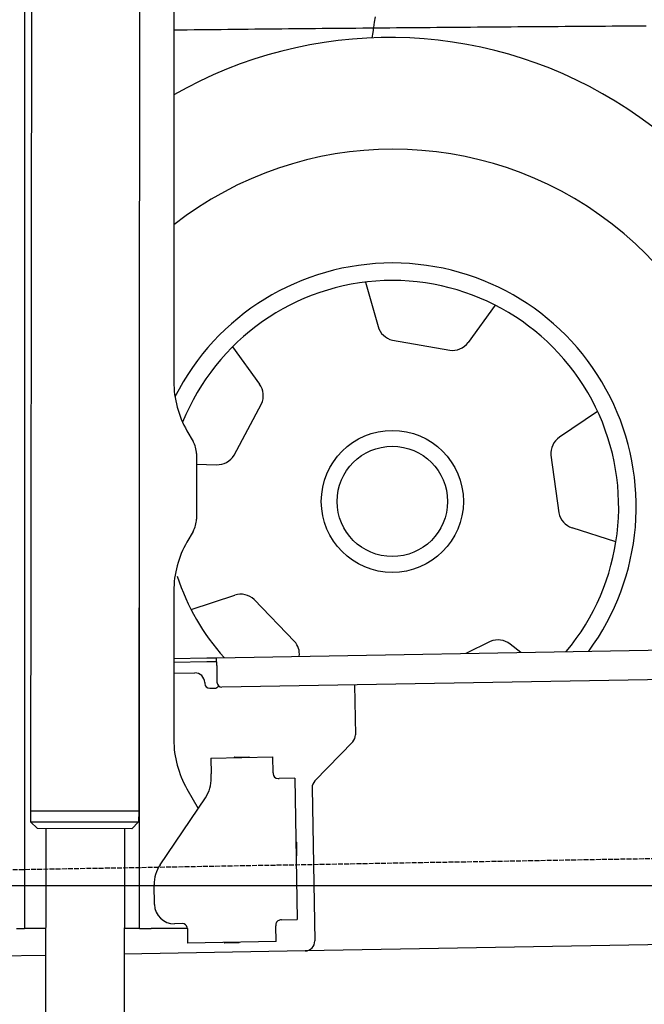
# Model space of a CAD drawing. Extents: x 562 to 7231, y 5417 to 12376.
# Tile 43 of 62: x 4451 to 5087, y 7995 to 8998. Entities that reach past the tile are written whole.
import ezdxf

# ---------------------------------------------------------------- set-up
doc = ezdxf.new("R2010")
doc.units = 0
doc.linetypes.add('GEN3', pattern=[6.25, 5, -1.25])
doc.layers.get('0').update_dxf_attribs({"linetype": 'CONTINUOUS'})
for name, color, linetype in [('3', 6, 'GEN3'), ('5', 3, 'CONTINUOUS'), ('CAR', 10, 'CONTINUOUS')]:
    doc.layers.add(name, color=color, linetype=linetype)

msp = doc.modelspace()

# ---------------------------------------------------------------- linework, layer by layer
for p, q in [((4574.509, 10456.394), (4571.788, 8191.896)), ((4607.567, 10239.479), (4607.567, 8629.111)), ((4455.567, 10219.479), (4455.567, 8072.479)), ((4464.148, 10222.479), (4461.788, 8192.066)), ((4572.567, 8072.479), (4572.567, 8696.989)), ((4620.964, 8579.111), (4627.217, 8568.28)), ((4630.567, 8555.78), (4630.567, 8489.178)), ((4627.217, 8476.678), (4620.964, 8465.847)), ((4607.567, 8415.847), (4607.567, 8264.537)), ((4651.048, 8348.011), (6015.84, 8371.834)), ((4607.567, 8347.252), (4641.049, 8347.837)), ((4641.119, 8343.837), (4607.567, 8343.252)), ((4641.049, 8347.837), (4651.048, 8348.011)), ((4651.117, 8344.012), (4641.119, 8343.837)), ((4651.187, 8340.012), (4651.048, 8348.011)), ((4651.187, 8340.012), (4651.484, 8323.015)), ((6011.364, 8341.751), (4656.57, 8318.103)), ((4607.567, 8332.25), (4628.813, 8332.621)), ((4638.986, 8322.797), (4639.003, 8321.797)), ((4791.55, 8320.459), (4792.437, 8269.609)), ((4644.09, 8316.885), (4649.089, 8316.972)), ((4789.632, 8262.488), (4751.179, 8222.669)), ((4645.329, 8245.896), (4708.319, 8246.995)), ((4645.329, 8245.896), (4645.608, 8229.898)), ((4669.816, 8246.823), (4683.814, 8247.068)), ((4708.599, 8230.998), (4708.319, 8246.995)), ((4645.682, 8225.659), (4645.608, 8229.898)), ((4708.599, 8230.998), (4708.616, 8229.998)), ((4713.703, 8225.086), (4714.702, 8225.103)), ((4730.7, 8225.383), (4714.702, 8225.103)), ((4730.7, 8225.383), (4733.213, 8081.405)), ((4620.964, 8214.537), (4632.425, 8194.685)), ((4748.374, 8215.548), (4751.094, 8059.713)), ((4593.55, 8137.051), (4639.704, 8205.476)), ((4461.788, 8192.066), (4461.771, 8181.066)), ((4571.788, 8191.896), (4461.788, 8192.066)), ((4461.788, 8192.066), (4571.788, 8191.896)), ((4571.788, 8191.896), (4571.771, 8180.896)), ((4461.771, 8181.066), (4571.771, 8180.896)), ((4468.76, 8174.055), (4461.771, 8181.066)), ((4564.76, 8173.907), (4571.771, 8180.896)), ((4564.76, 8173.907), (4468.76, 8174.055)), ((4477.207, 8174.042), (4474.185, 6003.979)), ((4557.207, 8173.919), (4554.185, 6003.979)), ((4732.334, 8160.401), (4732.579, 8146.403)), ((4587.921, 8096.871), (4587.572, 8116.868)), ((4455.567, 8097.479), (4455.567, 8072.479)), ((4717.216, 8081.125), (4716.216, 8081.108)), ((4717.216, 8081.125), (4733.213, 8081.405)), ((4447.567, 8072.479), (4455.567, 8072.479)), ((4463.567, 8072.479), (4455.567, 8072.479)), ((4476.603, 8072.479), (4463.567, 8072.479)), ((4572.567, 8072.479), (4556.604, 8072.479)), ((4572.567, 8072.479), (4584.567, 8072.479)), ((4621.352, 8072.479), (4584.567, 8072.479)), ((4616.266, 8077.363), (4608.267, 8077.223)), ((4621.352, 8072.451), (4621.614, 8057.453)), ((4711.304, 8076.021), (4711.321, 8075.022)), ((4711.6, 8059.024), (4711.321, 8075.022)), ((5936.088, 8070.396), (4741.27, 8049.54)), ((4711.6, 8059.024), (4621.614, 8057.453)), ((4741.27, 8049.54), (4556.563, 8046.316)), ((4673.615, 8057.861), (4659.617, 8057.617)), ((4476.484, 8044.919), (4146.361, 8039.156))]:
    msp.add_line(p, q)
msp.add_polyline3d([(4621.35, 8072.45, 0), (4621.35, 8072.46, 0), (4621.35, 8072.47, 0), (4621.35, 8072.47, 0), (4621.35, 8072.48, 0), (4621.35, 8072.49, 0), (4621.35, 8072.5, 0), (4621.35, 8072.51, 0), (4621.35, 8072.51, 0), (4621.35, 8072.52, 0), (4621.35, 8072.53, 0), (4621.35, 8072.54, 0), (4621.35, 8072.54, 0), (4621.35, 8072.55, 0), (4621.35, 8072.56, 0), (4621.35, 8072.57, 0), (4621.35, 8072.57, 0), (4621.35, 8072.58, 0), (4621.35, 8072.59, 0), (4621.35, 8072.6, 0), (4621.35, 8072.61, 0), (4621.35, 8072.61, 0), (4621.35, 8072.62, 0), (4621.35, 8072.63, 0), (4621.35, 8072.64, 0), (4621.35, 8072.64, 0), (4621.34, 8072.65, 0), (4621.34, 8072.66, 0), (4621.34, 8072.67, 0), (4621.34, 8072.68, 0), (4621.34, 8072.68, 0), (4621.34, 8072.69, 0), (4621.34, 8072.7, 0), (4621.34, 8072.71, 0), (4621.34, 8072.72, 0), (4621.34, 8072.72, 0), (4621.34, 8072.73, 0), (4621.34, 8072.74, 0), (4621.34, 8072.75, 0), (4621.34, 8072.75, 0), (4621.34, 8072.76, 0), (4621.34, 8072.77, 0), (4621.34, 8072.78, 0), (4621.34, 8072.79, 0), (4621.33, 8072.79, 0), (4621.33, 8072.8, 0), (4621.33, 8072.81, 0), (4621.33, 8072.82, 0), (4621.33, 8072.83, 0), (4621.33, 8072.83, 0), (4621.33, 8072.84, 0), (4621.33, 8072.85, 0), (4621.33, 8072.86, 0), (4621.33, 8072.86, 0), (4621.33, 8072.87, 0), (4621.33, 8072.88, 0), (4621.33, 8072.89, 0), (4621.32, 8072.9, 0), (4621.32, 8072.9, 0), (4621.32, 8072.91, 0), (4621.32, 8072.92, 0), (4621.32, 8072.93, 0), (4621.32, 8072.94, 0), (4621.32, 8072.94, 0), (4621.32, 8072.95, 0), (4621.32, 8072.96, 0), (4621.32, 8072.97, 0), (4621.32, 8072.97, 0), (4621.31, 8072.98, 0), (4621.31, 8072.99, 0), (4621.31, 8073, 0), (4621.31, 8073.01, 0), (4621.31, 8073.01, 0), (4621.31, 8073.02, 0), (4621.31, 8073.03, 0), (4621.31, 8073.04, 0), (4621.31, 8073.05, 0), (4621.31, 8073.05, 0), (4621.3, 8073.06, 0), (4621.3, 8073.07, 0), (4621.3, 8073.08, 0), (4621.3, 8073.09, 0), (4621.3, 8073.09, 0), (4621.3, 8073.1, 0), (4621.3, 8073.11, 0), (4621.3, 8073.12, 0), (4621.29, 8073.12, 0), (4621.29, 8073.13, 0), (4621.29, 8073.14, 0), (4621.29, 8073.15, 0), (4621.29, 8073.16, 0), (4621.29, 8073.16, 0), (4621.29, 8073.17, 0), (4621.29, 8073.18, 0), (4621.28, 8073.19, 0), (4621.28, 8073.2, 0), (4621.28, 8073.2, 0), (4621.28, 8073.21, 0), (4621.28, 8073.22, 0), (4621.28, 8073.23, 0), (4621.28, 8073.24, 0), (4621.28, 8073.24, 0), (4621.27, 8073.25, 0), (4621.27, 8073.26, 0), (4621.27, 8073.27, 0), (4621.27, 8073.28, 0), (4621.27, 8073.28, 0), (4621.27, 8073.29, 0), (4621.26, 8073.3, 0), (4621.26, 8073.31, 0), (4621.26, 8073.31, 0), (4621.26, 8073.32, 0), (4621.26, 8073.33, 0), (4621.26, 8073.34, 0), (4621.26, 8073.35, 0), (4621.25, 8073.35, 0), (4621.25, 8073.36, 0), (4621.25, 8073.37, 0), (4621.25, 8073.38, 0), (4621.25, 8073.39, 0), (4621.25, 8073.39, 0), (4621.24, 8073.4, 0), (4621.24, 8073.41, 0), (4621.24, 8073.42, 0), (4621.24, 8073.43, 0), (4621.24, 8073.43, 0), (4621.24, 8073.44, 0), (4621.23, 8073.45, 0)])
for centre, radius, start, end in [((4571.567, 8673.479), 2, 60, 61.103904), ((4571.567, 8651.479), 2, 297.615989, 300), ((4707.567, 8629.111), 100, 180, 210), ((4605.567, 8555.78), 25, 0, 30), ((4605.567, 8489.178), 25, 330, 0), ((4707.567, 8415.847), 100, 150, 180), ((4628.987, 8322.622), 10, 1, 91), ((4644.003, 8321.884), 5, 181, 271), ((4656.483, 8323.102), 5, 181, 271), ((4649.002, 8321.972), 5, 271, 327.763283), ((4782.439, 8269.435), 10, 316, 1), ((4707.567, 8264.537), 100, 180, 210), ((4669.834, 8245.824), 1, 91, 151), ((4683.832, 8246.068), 1, 31, 91), ((4713.615, 8230.085), 5, 181, 271), ((4571.567, 8223.479), 2, 60, 82.158583), ((4610.688, 8225.048), 35, 326, 1), ((4758.373, 8215.722), 10, 136, 181), ((4571.567, 8201.479), 2, 276.684931, 300), ((4731.334, 8160.384), 1, 1, 61), ((4731.579, 8146.386), 1, 301, 1), ((4622.567, 8117.479), 35, 146, 181), ((4607.918, 8097.22), 20, 181, 271), ((4716.303, 8076.109), 5, 91, 181), ((4616.353, 8072.364), 5, 12.536959, 91), ((4741.096, 8059.539), 10, 271, 1), ((4659.6, 8058.616), 1, 211, 271), ((4673.597, 8058.861), 1, 271, 331)]:
    msp.add_arc(centre, radius, start, end)
at = {"layer": '3'}
msp.add_line((1175.278, 8075.309), (6230.443, 8163.547), dxfattribs=at)
at = {"layer": '5'}
msp.add_line((6272.775, 8115.902), (872.775, 8115.902), dxfattribs=at)
at = {"layer": 'CAR'}
for p, q in [((4802.648, 8730.235), (4815.449, 8685.316)), ((4934.568, 8706.84), (4907.101, 8669.063)), ((4830.213, 8671.304), (4888.419, 8660.982)), ((4667.426, 8664.447), (4694.867, 8626.65)), ((4668.975, 8554.218), (4696.779, 8606.386)), ((5038.922, 8598.567), (5000.158, 8572.511)), ((4991.394, 8554.14), (4999.564, 8495.593)), ((4630.567, 8545.256), (4651.087, 8544.506)), ((5057.438, 8465.873), (5013.022, 8480.322)), ((4625.193, 8397.279), (4669.62, 8411.697)), ((4730.506, 8364.69), (4689.483, 8407.254)), ((4929.772, 8364.642), (4904.689, 8352.439)), ((4960.878, 8353.419), (4949.952, 8361.984))]:
    msp.add_line(p, q, dxfattribs=at)
for points in [[(5088.25, 8991.04, 0), (5081.39, 8991, 0), (5074.52, 8990.96, 0), (5067.65, 8990.91, 0), (5060.79, 8990.87, 0), (5053.92, 8990.82, 0), (5047.05, 8990.78, 0), (5040.18, 8990.73, 0), (5033.32, 8990.68, 0), (5026.45, 8990.64, 0), (5019.58, 8990.59, 0), (5012.72, 8990.54, 0), (5005.85, 8990.49, 0), (4998.98, 8990.44, 0), (4992.11, 8990.39, 0), (4985.25, 8990.34, 0), (4978.38, 8990.29, 0), (4971.51, 8990.24, 0), (4964.65, 8990.19, 0), (4957.78, 8990.14, 0), (4950.91, 8990.09, 0), (4944.05, 8990.03, 0), (4937.18, 8989.98, 0), (4930.31, 8989.93, 0), (4923.44, 8989.87, 0), (4916.58, 8989.82, 0), (4909.71, 8989.76, 0), (4902.84, 8989.71, 0), (4895.98, 8989.65, 0), (4889.11, 8989.59, 0), (4882.24, 8989.54, 0), (4875.38, 8989.48, 0), (4868.51, 8989.42, 0), (4861.64, 8989.36, 0), (4854.77, 8989.3, 0), (4847.91, 8989.24, 0), (4841.04, 8989.18, 0), (4834.17, 8989.12, 0), (4827.31, 8989.06, 0), (4820.44, 8989, 0), (4813.57, 8988.94, 0), (4806.71, 8988.88, 0), (4799.84, 8988.81, 0), (4792.97, 8988.75, 0), (4786.11, 8988.69, 0), (4779.24, 8988.62, 0), (4772.37, 8988.56, 0), (4765.5, 8988.5, 0), (4758.64, 8988.43, 0), (4751.77, 8988.37, 0), (4744.9, 8988.3, 0), (4738.04, 8988.23, 0), (4731.17, 8988.17, 0), (4724.3, 8988.1, 0), (4717.44, 8988.03, 0), (4710.57, 8987.96, 0), (4703.7, 8987.9, 0), (4696.84, 8987.83, 0), (4689.97, 8987.76, 0), (4683.1, 8987.69, 0), (4676.24, 8987.62, 0), (4669.37, 8987.55, 0), (4662.5, 8987.48, 0), (4655.63, 8987.41, 0), (4648.77, 8987.34, 0), (4641.9, 8987.26, 0), (4635.03, 8987.19, 0), (4628.17, 8987.12, 0), (4621.3, 8987.05, 0), (4614.43, 8986.97, 0), (4607.57, 8986.9, 0)], [(4809.61, 8979.12, 0), (4810.39, 8984.44, 0), (4811.16, 8989.77, 0), (4811.94, 8995.09, 0), (4812.71, 9000.41, 0)]]:
    msp.add_polyline3d(points, dxfattribs=at)
for radius in [72.305, 56.18]:
    msp.add_circle((4830.02, 8507.16), radius, dxfattribs=at)
for centre, radius, start, end in [((4826.904, 8538.886), 440.574, 357.173216, 119.857504), ((4831.073, 8502.456), 363.268, 336.389912, 127.9711), ((4830.172, 8501.799), 248.079, 323.611362, 153.188944), ((4830.172, 8501.799), 230.262, 320.140839, 158.092198), ((4834.683, 8690.798), 20, 195.909635, 257.085975), ((4890.925, 8680.825), 20, 262.801812, 323.978151), ((4678.682, 8614.901), 20, 334.801812, 35.978151), ((5011.315, 8555.913), 20, 123.909635, 185.085975), ((4651.817, 8564.493), 20, 267.909635, 329.085975), ((5019.21, 8499.341), 20, 190.801812, 251.978151), ((4830.172, 8501.799), 230.262, 197.923494, 221.859161), ((4675.793, 8392.674), 20, 46.801812, 107.978151), ((4715.431, 8351.546), 20, 354.076562, 41.085975), ((4937.614, 8346.243), 20, 51.909635, 113.085975)]:
    msp.add_arc(centre, radius, start, end, dxfattribs=at)

doc.saveas('drawing.dxf')
